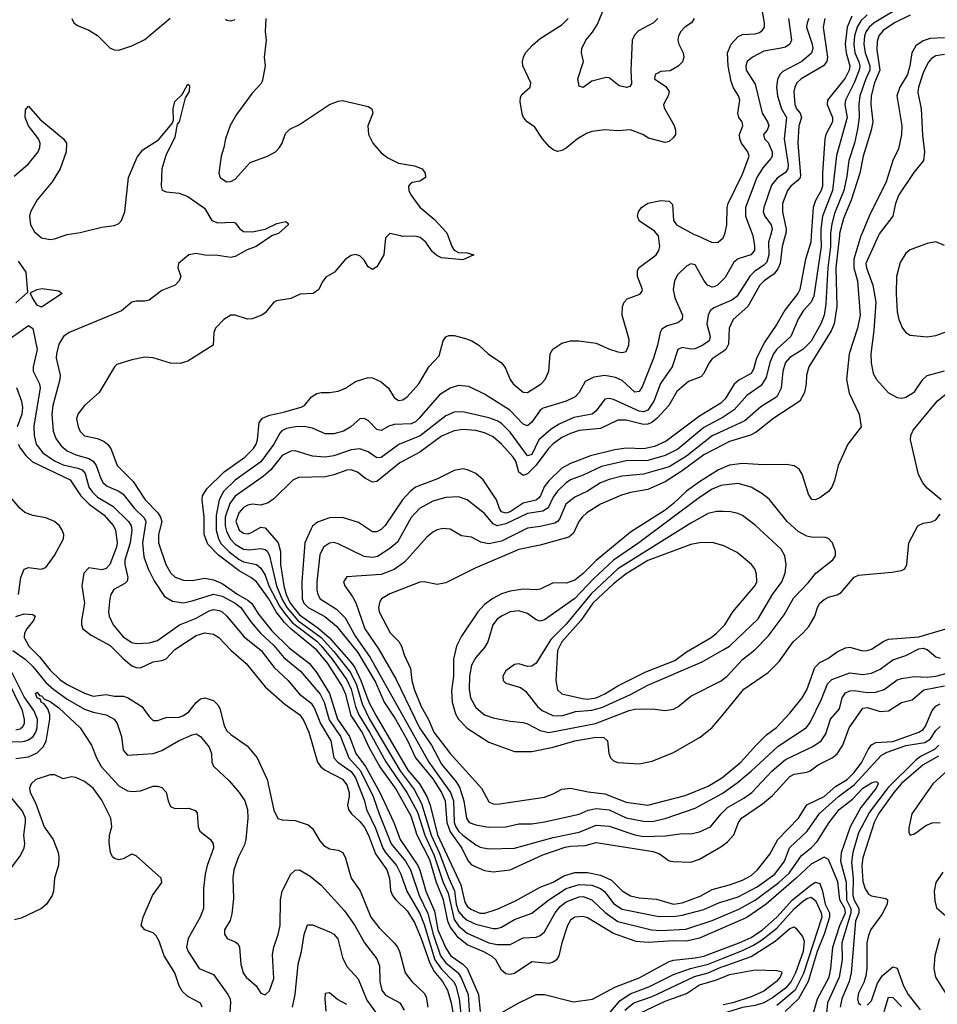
# Model space of a CAD drawing. Header units: inches. Extents: x 884549 to 1028252, y 526810 to 653624.
# Tile 23 of 256: x 926728 to 930996, y 546424 to 551004. Entities that reach past the tile are written whole.
import ezdxf

# ---------------------------------------------------------------- set-up
doc = ezdxf.new("R2010")
doc.units = ezdxf.units.IN
doc.header["$MEASUREMENT"] = 0
for name, color, linetype in [('A9524', 7, 'Continuous'), ('A9525', 7, 'Continuous'), ('A9534', 7, 'Continuous'), ('A9535', 7, 'Continuous')]:
    doc.layers.add(name, color=color, linetype=linetype)

msp = doc.modelspace()

# ---------------------------------------------------------------- linework, layer by layer
at = {"layer": 'A9524', "color": 5}
for points, elevation in [([(926818.2, 550000), (926830, 549990.2), (926870, 549981.4), (926890, 549984.8), (926935.8, 550000)], 2660), ([(927903.8, 550000), (927901, 549999), (927828.4, 549950), (927786.4, 549933.6), (927730, 549902.2), (927710, 549898), (927650, 549906.8), (927590, 549908.5), (927550, 549916.4), (927514.8, 549910), (927467.3, 549870), (927464, 549850), (927478, 549810), (927470.4, 549790), (927451.3, 549768.7), (927390, 549745.1), (927330, 549699.6), (927310, 549695.1), (927270, 549695.6), (927250.4, 549689.6), (927202, 549650), (926959.1, 549550), (926932.2, 549530), (926910, 549495.1), (926898.9, 549450), (926897.7, 549430), (926916.6, 549350), (926914.8, 549330), (926882.7, 549210), (926878.3, 549170), (926884, 549090), (926896.3, 549056.3), (926921.3, 549021.3), (926950, 548998.7), (926990, 548980.4), (927050, 548963.5), (927070.8, 548950.8), (927084.3, 548930), (927105.1, 548870), (927117.2, 548850), (927135, 548835), (927190, 548811), (927210, 548796.6), (927261.7, 548730), (927307.5, 548687.5), (927315.6, 548670), (927299.3, 548570), (927305.6, 548505.6), (927326.4, 548450), (927354.2, 548394.2), (927401.4, 548321.4), (927438.7, 548298.7), (927490, 548292.3), (927530, 548300.3), (927630, 548331.4), (927670, 548322.5), (927731.4, 548290), (927756.7, 548270), (927803.1, 548203.1), (927848.3, 548150), (927910, 548092.8), (927956.7, 548036.7), (928034.2, 547974.2), (928126.2, 547866.2), (928144.3, 547830), (928167.2, 547747.2), (928221.1, 547670), (928259.9, 547570), (928313.4, 547510), (928372.1, 547390), (928399.7, 547310), (928456.9, 547170), (928522.5, 547090), (928546.1, 547050), (928586.2, 546930), (928626.9, 546847), (928651.8, 546750), (928685.3, 546650), (928710, 546617.5), (928767.2, 546570), (928783.3, 546543.3), (928814.1, 546470), (928820, 546370)], 2660), ([(928440.6, 550000), (928430, 549989), (928421.5, 549910), (928390, 549855.4), (928370, 549842), (928350, 549854.3), (928330, 549885.6), (928310, 549906), (928290, 549911.6), (928270, 549907), (928244, 549890), (928192.7, 549830), (928152.7, 549807.3), (928135.9, 549784.1), (928120.3, 549750), (928094, 549730), (928032.9, 549727.1), (927990, 549708), (927923.6, 549696.4), (927910, 549689.6), (927870, 549641.3), (927854.9, 549630), (927810, 549613), (927788.4, 549611.6), (927730, 549629.7), (927710, 549629.6), (927678.4, 549610), (927639.5, 549570), (927632, 549550), (927627.7, 549490), (927510, 549415.4), (927474.5, 549405.5), (927430, 549406), (927350, 549431.4), (927310, 549434), (927250, 549421.5), (927180.4, 549399.6), (927168.8, 549390), (927097.6, 549270), (927030, 549209.6), (926999.6, 549170), (926992.6, 549147.4), (926999.7, 549110), (927010, 549088.9), (927030, 549069.2), (927090, 549055.4), (927121.8, 549041.8), (927137.2, 549030), (927152.2, 549010), (927182.3, 548930), (927256.8, 548856.8), (927311.7, 548770), (927371.1, 548710), (927383.4, 548690), (927389, 548670), (927374.2, 548610), (927374, 548570), (927407.7, 548470), (927432.1, 548430), (927451.7, 548411.7), (927490, 548397.3), (927530, 548396.1), (927590, 548406.4), (927630, 548399.1), (927670, 548382.2), (927743.8, 548330), (927790, 548304.7), (927808.2, 548288.2), (927839.4, 548239.4), (927901.8, 548161.8), (927981.7, 548081.7), (928076.4, 548010), (928110, 547965.7), (928170, 547870), (928207.3, 547750), (928262.9, 547670), (928292.2, 547590), (928336.6, 547530), (928403.2, 547410), (928468, 547270), (928498.1, 547190), (928579.9, 547070), (928590, 547048.4), (928616.8, 546950), (928657.4, 546857.4), (928674, 546770), (928710, 546685.4), (928733.8, 546650), (928789.9, 546609.9), (928809.8, 546589.8), (928863, 546470), (928870.9, 546390.9)], 2680), ([(930000, 546779), (929890, 546730.9), (929830, 546718.3), (929770, 546719.2), (929651.9, 546711.9), (929596.3, 546716.3), (929490, 546752.5), (929370, 546826.2), (929350, 546832), (929310.4, 546829.6), (929290, 546816), (929276.4, 546790), (929250.4, 546710), (929236.8, 546650), (929225.1, 546630), (929210, 546619.8), (929190, 546614.4), (929110, 546622.2), (929030, 546566.7), (929010, 546562.1), (928990, 546565.7), (928970, 546582.9), (928942.5, 546630), (928925.9, 546645.9), (928887.9, 546667.9), (928810, 546700.2), (928770, 546733.2), (928730, 546784), (928720, 546810), (928700.4, 546910), (928666.4, 546990), (928636.3, 547096.3), (928577.8, 547210), (928550, 547298.4), (928475.9, 547430), (928403.9, 547530), (928355.8, 547615.8), (928321.7, 547690), (928270, 547767), (928244.9, 547864.9), (928226.3, 547906.3), (928161.5, 548010), (928110, 548071.3), (927990, 548170), (927959.9, 548199.9), (927920.9, 548250), (927887, 548310), (927830, 548389), (927804, 548410), (927750, 548440.3), (927653.7, 548513.7), (927604.1, 548564.1), (927586.3, 548610), (927586.9, 548690), (927577.2, 548770), (927579.1, 548790), (927598.7, 548821.3), (927679.4, 548900.6), (927775.3, 548970), (927815.8, 549010), (927828.8, 549030), (927835.1, 549050), (927841.9, 549130), (927857.1, 549150), (927890, 549165.4), (927950, 549176.7), (928037.8, 549202.2), (928052.9, 549210), (928085, 549250), (928110, 549265), (928130, 549270.5), (928170, 549269.9), (928210, 549276.1), (928243.1, 549290), (928290, 549320.6), (928350, 549339.4), (928370, 549338.6), (928410, 549319.1), (928443.5, 549290), (928470, 549247.1), (928490, 549233.1), (928510, 549235.3), (928530, 549249.8), (928585.5, 549310), (928630.8, 549389.2), (928679.5, 549440.5), (928698, 549510), (928710, 549529.6), (928724.7, 549535.3), (928750, 549535.8), (928801.4, 549521.4), (928832, 549510), (928864.2, 549490), (928907.1, 549450), (928970, 549407.4), (928987.2, 549387.1), (929009.8, 549330), (929023.1, 549310), (929070, 549271.1), (929090, 549269.8), (929153.4, 549310), (929172.7, 549330), (929190.2, 549370), (929195.5, 549450), (929208.2, 549471.8), (929250, 549499), (929290, 549510.7), (929329.8, 549509.8), (929410, 549498.9), (929471.2, 549471.2), (929510, 549459.6), (929530, 549455.9), (929550, 549461.3), (929562, 549490), (929563.5, 549516.5), (929530.9, 549630), (929531.7, 549670), (929539.7, 549690), (929554.1, 549705.9), (929612.6, 549727.4), (929622, 549738), (929625, 549750), (929602.2, 549810), (929602.6, 549837.4), (929610, 549851.6), (929689, 549910), (929701.3, 549930), (929706.3, 549950), (929699.2, 549999.2), (929698.5, 550000)], 2720), ([(928719.1, 550000), (928738.5, 549950), (928750, 549932.2), (928770, 549921.3), (928810, 549920.4), (928841, 549910), (928790, 549888), (928690, 549896.5), (928667.9, 549907.9), (928646.4, 549926.4), (928617.2, 549970), (928591.3, 549991.3), (928570, 549997.2), (928510, 549996.1), (928492.7, 550000)], 2680), ([(929879.1, 550000), (929950, 549968.2), (929977.1, 549970), (930000, 549989.3)], 2720), ([(926721.8, 549881.8), (926757.1, 549830), (926764.1, 549735.9), (926710, 549687.9)], 2640), ([(930000, 549795.1), (929971.9, 549768.1), (929957.6, 549762.4), (929950, 549760.7), (929927.4, 549770), (929911.5, 549790), (929870, 549864.5), (929850, 549868.9), (929830, 549857.5), (929790, 549818.8), (929774, 549790), (929767.9, 549750), (929776.3, 549710), (929810.9, 549630), (929810.2, 549610), (929790, 549594), (929739.7, 549580.3), (929714.9, 549565.1), (929707, 549550), (929695, 549490), (929676.4, 549430), (929623.6, 549296.4), (929610, 549274.2), (929590, 549271.9), (929530, 549326.6), (929499.2, 549339.2), (929450, 549349.1), (929398.2, 549341.8), (929358.8, 549321.2), (929330.1, 549269.9), (929312.1, 549250), (929270, 549230.4), (929163, 549197), (929150, 549187.8), (929110, 549131.8), (929090, 549115.8), (929070, 549123.4), (929008, 549188), (928890, 549261.9), (928817.5, 549297.5), (928770, 549302.5), (928730.1, 549289.9), (928681.1, 549258.9), (928586.9, 549150), (928570, 549133.1), (928550, 549123.8), (928470, 549121.3), (928446.1, 549113.9), (928410, 549093.8), (928390, 549097.7), (928350, 549139.2), (928330, 549149.7), (928310, 549148), (928268.9, 549110), (928234.9, 549090), (928190, 549078), (928150, 549078.2), (928090, 549104), (928052, 549112), (928010.8, 549110.8), (927970, 549102.4), (927948.1, 549091.9), (927938.5, 549081.5), (927910.4, 549030), (927850, 548947.1), (927730, 548862.7), (927676.3, 548810), (927656.5, 548770), (927642.8, 548697.2), (927642.2, 548630), (927652.8, 548590), (927666.1, 548566.1), (927700.7, 548530), (927750, 548492.9), (927770, 548482.7), (927829.8, 548469.8), (927850, 548453.3), (927870, 548419.8), (927887.9, 548370), (927936.6, 548276.6), (927961.3, 548241.3), (927998, 548198), (928110, 548112.5), (928130, 548092.1), (928182.4, 548030), (928250, 547933), (928269.9, 547889.9), (928290, 547810), (928306.3, 547770), (928355.8, 547690), (928431.7, 547551.7), (928528.5, 547410), (928578, 547318), (928612.9, 547210), (928656.6, 547116.6), (928697.7, 546990), (928721.1, 546941.1), (928750, 546817.7), (928770, 546788.6), (928810, 546754.3), (928910, 546710.6), (928950, 546701.8), (929010, 546702.6), (929070, 546732.7), (929130, 546736.8), (929150, 546743.2), (929170, 546761.1), (929218.4, 546850), (929241.7, 546878.3), (929270, 546900.4), (929330, 546923.3), (929350, 546924.9), (929390, 546909.6), (929451.3, 546851.3), (929510, 546809.7), (929667, 546770), (929710, 546767.8), (929827.1, 546772.9), (929950, 546813.3), (930000, 546835.1)], 2740), ([(930000, 549682.4), (929956.5, 549663.5), (929940.6, 549650), (929930.5, 549629.5), (929924.7, 549590), (929940.1, 549530), (929935.3, 549510), (929906.4, 549490), (929870, 549472.7), (929850, 549471.6), (929810, 549480.2), (929790.1, 549469.9), (929763.4, 549390), (929708.2, 549311.8), (929678.4, 549230), (929650, 549187.5), (929630, 549180.3), (929610, 549183.3), (929490, 549237.3), (929470, 549242.5), (929450, 549238.9), (929410, 549185.4), (929391.3, 549168.7), (929305.8, 549154.2), (929237.3, 549122.7), (929199.9, 549100.1), (929143, 549050), (929110, 548981), (929090, 548976), (929010, 549086.1), (928970, 549125.6), (928950, 549137.9), (928910, 549152.4), (928790, 549180.4), (928750, 549178.5), (928710, 549162.3), (928590.9, 549069.1), (928491.9, 549028.1), (928410, 548967.3), (928390, 548965.5), (928350, 548994.3), (928310, 549007.9), (928270, 549003.1), (928190, 548975.1), (928150, 548969.1), (928090, 548974.2), (928010, 548998.5), (927990, 548997.9), (927950, 548976.6), (927896, 548910), (927860.8, 548879.2), (927730, 548787.4), (927706.4, 548753.6), (927684.9, 548690), (927684.2, 548650), (927690, 548625), (927707.4, 548590), (927730, 548564), (927770, 548541.4), (927798, 548538), (927850, 548544.3), (927870, 548539.3), (927880.3, 548530), (927890.9, 548510), (927922.5, 548370), (927950, 548306.5), (927971.5, 548270), (928022.6, 548210), (928130.8, 548130), (928190, 548065.4), (928267.4, 547967.4), (928294.3, 547910), (928321.8, 547821.8), (928356, 547750), (928498.8, 547510), (928562.8, 547422.8), (928597.4, 547357.4), (928643, 547210), (928680, 547130), (928724.6, 547010), (928751.5, 546951.5), (928758.9, 546890), (928770, 546856.3), (928790, 546831.6), (928810, 546815.7), (928850, 546797.2), (928930, 546776.9), (928950, 546776.6), (928970, 546782.6), (929030, 546818), (929110, 546848.1), (929189.9, 546910), (929270, 546962.1), (929330, 546981.1), (929390, 546978.3), (929430, 546962.3), (929450, 546947.5), (929490, 546893.5), (929530, 546866.7), (929693.8, 546833.8), (929770, 546832.8), (929810, 546838.3), (929910, 546865.5), (929983.2, 546896.8), (930000, 546902)], 2760), ([(926690, 549525.5), (926770, 549581.2), (926790, 549567.3), (926810.4, 549470), (926791.4, 549390), (926791.2, 549370), (926821.2, 549310), (926824.1, 549290), (926794.9, 549114.9), (926795.6, 549070), (926805.1, 549030), (926835.6, 548990), (926890, 548952.8), (926930, 548934.1), (926998.7, 548918.7), (927018.8, 548910), (927032.9, 548892.9), (927050.3, 548830.3), (927066.5, 548806.5), (927090, 548783.9), (927161.5, 548741.5), (927234.3, 548670), (927246.5, 548650), (927250.1, 548630), (927242.5, 548570), (927218.2, 548490), (927218.2, 548470), (927232, 548410), (927228.2, 548391.8), (927218.2, 548381.8), (927165.7, 548354.3), (927151.8, 548330), (927148.3, 548311.7), (927141.4, 548250), (927144.6, 548230), (927163.8, 548190), (927210, 548133.1), (927250, 548107.3), (927270, 548102.7), (927330, 548104.9), (927370, 548116.9), (927471.2, 548188.8), (927550, 548220.3), (927610, 548254.5), (927630, 548260.3), (927656.6, 548256.6), (927670.9, 548250), (927690, 548231.5), (927772.7, 548132.7), (927852, 548070), (927911.3, 547991.3), (927976.4, 547930), (928027.9, 547867.9), (928084.6, 547824.6), (928099.9, 547799.9), (928127.2, 547730), (928175.8, 547650), (928190.1, 547570), (928207.5, 547550), (928270, 547506.7), (928290, 547477.4), (928332, 547370), (928342.1, 547330), (928383.1, 547243.1), (928417.7, 547150), (928429.7, 547129.7), (928480.9, 547070), (928500.8, 547030), (928529.1, 546950), (928590, 546845.7), (928610, 546794.6), (928660, 546630), (928690, 546586.6), (928746.7, 546530), (928757.6, 546510), (928773.1, 546450), (928783.2, 546350)], 2640), ([(930000, 549461.5), (929950, 549426.5), (929933.6, 549406.4), (929910, 549358.7), (929896.4, 549343.6), (929838.7, 549321.3), (929785, 549275), (929747.8, 549210), (929693.6, 549150), (929669, 549131), (929650, 549122.8), (929630, 549120.8), (929550, 549141.2), (929510, 549141), (929430, 549103.4), (929330, 549093.8), (929290, 549079.9), (929250, 549060.1), (929209.1, 549030.9), (929187.9, 549010), (929129.5, 548930), (929090, 548891.6), (929070, 548883.4), (929050, 548899.4), (929035.9, 548950), (929023.9, 548970), (928970, 549030.4), (928930, 549063.5), (928890, 549082.7), (928850, 549093.3), (928790, 549098.4), (928750, 549092.4), (928690, 549067.1), (928590, 548992.3), (928497.2, 548942.8), (928390, 548855.7), (928370, 548852.5), (928337.5, 548870), (928299.9, 548899.9), (928270, 548910.9), (928250, 548909.4), (928190, 548887.1), (928150, 548878.1), (928025, 548875), (927998.2, 548861.8), (927910, 548775.9), (927883.7, 548756.3), (927850, 548745.8), (927810, 548750.4), (927790, 548746.5), (927770, 548735.5), (927747.1, 548710), (927733.7, 548670), (927749.7, 548630), (927770, 548615.1), (927790, 548613), (927803.2, 548616.8), (927850, 548643.5), (927870, 548640.2), (927930, 548570.1), (927941.1, 548530), (927941.3, 548470), (927956.6, 548370), (927968.4, 548330), (927987.2, 548290), (928030, 548235.1), (928115.7, 548175.7), (928167.1, 548130), (928270, 548014.1), (928286.6, 547990), (928315.4, 547930), (928353, 547830), (928385.9, 547765.8), (928533.6, 547513.6), (928588.5, 547450), (928622.5, 547390), (928636.9, 547350), (928672, 547212), (928780.1, 546980.1), (928798.3, 546898.3), (928810, 546880.7), (928826.9, 546866.9), (928868.4, 546848.4), (928892, 546848), (928950, 546866), (929034.8, 546905.2), (929150, 546969.1), (929210, 546991.9), (929258.7, 547021.3), (929310, 547037.1), (929370, 547036.8), (929430, 547024.7), (929481.1, 547001.1), (929531.1, 546951.1), (929570, 546928.7), (929610, 546918.6), (929690, 546913.6), (929770, 546889.8), (929810, 546895.5), (929893.3, 546926.7), (929950, 546958.5), (930000, 546971.6)], 2780), ([(926713, 549293), (926736.2, 549230), (926740.9, 549200.9), (926738.2, 549170), (926717, 549110)], 2620), ([(930000, 549230.9), (929990, 549220.5), (929890, 549159.9), (929735.9, 549044.1), (929680.8, 549019.2), (929632, 549008), (929550, 549010.8), (929496.1, 549003.9), (929384, 548976), (929290, 548940.1), (929250, 548918), (929190, 548859.5), (929168.2, 548831.7), (929150.6, 548789.4), (929141.7, 548778.3), (929130, 548769.3), (929070, 548754.6), (929010, 548715.3), (928990, 548708.7), (928970, 548715.4), (928959.9, 548730), (928945.7, 548770), (928883.5, 548863.5), (928850, 548893.3), (928810.8, 548910.8), (928790, 548915), (928750, 548907.7), (928672.2, 548867.8), (928570, 548829.9), (928544.8, 548810), (928508.7, 548770), (928429, 548651), (928410, 548633.2), (928390, 548622.3), (928370, 548621.8), (928304.6, 548664.6), (928230, 548688.7), (928170, 548686.7), (928113.2, 548666.8), (928091.1, 548648.9), (928083.4, 548636.6), (928054.7, 548570), (928041.1, 548390), (928042.9, 548310), (928049.6, 548290), (928070, 548270.4), (928148.1, 548228.1), (928202.6, 548182.6), (928301.3, 548061.3), (928382.6, 547922.6), (928423.6, 547830), (928476.2, 547750), (928531.9, 547651.9), (928569.9, 547570), (928650, 547472.3), (928689.6, 547410), (928706.8, 547370), (928715.6, 547270), (928730, 547225.6), (928785.4, 547150), (928813.5, 547093.5), (928830, 547072.3), (928890, 547046.5), (928930, 547039.6), (929010, 547049.7), (929161, 547119), (929265.7, 547154.3), (929290, 547159.6), (929357.9, 547162.1), (929410, 547177.3), (929675.5, 547135.5), (929704.1, 547124.1), (929750, 547091.6), (929767.7, 547087.7), (929850, 547084.8), (929890, 547099.6), (929990, 547157), (930000, 547164.4)], 2820), ([(930000, 549155.8), (929910, 549107.6), (929790, 549006.1), (929730, 548976.9), (929650, 548954.2), (929550, 548952.1), (929434.8, 548925.2), (929350, 548885), (929290, 548863.5), (929269.6, 548850), (929229.6, 548810.4), (929210, 548783.2), (929186.9, 548733.1), (929161.7, 548718.3), (929090, 548706.6), (928990, 548658.6), (928950, 548650.3), (928930, 548659.3), (928890, 548706.5), (928810, 548771.2), (928770, 548785), (928710, 548782.3), (928650, 548764.7), (928587.8, 548730), (928550, 548688), (928485.4, 548574.6), (928450, 548543.8), (928393.3, 548506.7), (928370, 548502), (928330, 548506.7), (928210, 548565.6), (928190, 548572), (928170, 548569.8), (928142.2, 548550), (928124.4, 548515.6), (928110.5, 548390), (928110.6, 548350), (928114.4, 548330), (928126.4, 548310), (928202.6, 548262.6), (928241.6, 548221.6), (928290, 548135), (928358, 548038), (928631.2, 547550), (928732, 547410), (928745.7, 547370), (928750, 547270.4), (928756.6, 547250), (928769.4, 547230), (928790, 547210.3), (928850, 547166.5), (928870, 547155.2), (928910, 547146.9), (929030, 547149.5), (929210, 547200.6), (929330, 547225.2), (929410, 547257.8), (929470, 547252), (929590, 547212), (929630, 547205.1), (929732.4, 547207.6), (929810, 547218.3), (929850, 547217.3), (929890, 547226), (929940.8, 547250), (929990.5, 547310), (930000, 547319.1)], 2840), ([(930000, 549092.1), (929950, 549069.2), (929830, 548974.1), (929750, 548925), (929630, 548890.6), (929530, 548881.1), (929470, 548865.5), (929430, 548849.9), (929370, 548811.2), (929310, 548783.9), (929269.3, 548750.7), (929239.2, 548680.8), (929230.6, 548669.4), (929217.1, 548662.9), (929150, 548646.1), (929090, 548638.6), (928970, 548579.2), (928910, 548566.4), (928874, 548573.9), (928830, 548596.8), (928783.6, 548603.6), (928730, 548633.6), (928697.2, 548637.2), (928670, 548631.4), (928650, 548621.1), (928622.3, 548597.7), (928518.7, 548481.3), (928470, 548447.4), (928410, 548424), (928250, 548411.9), (928234.6, 548390), (928240.8, 548370), (928278, 548318), (928291.5, 548291.5), (928334.2, 548170), (928397.5, 548077.5), (928478.1, 547938.1), (928588.3, 547710), (928643.5, 547630), (928690, 547541.3), (928759.2, 547459.2), (928774.8, 547434.8), (928793.9, 547370), (928807, 547290), (928819.3, 547270), (928850, 547258.2), (928910, 547247.6), (928990, 547250.1), (929050, 547263.5), (929110, 547263.8), (929170, 547272.4), (929330, 547309.2), (929372.7, 547327.3), (929410, 547335.5), (929470, 547328.2), (929550, 547292.1), (929630, 547275.4), (929670, 547274.4), (929730, 547288), (929870, 547336.5), (929995.5, 547404.5), (930000, 547407.7)], 2860), ([(926721.6, 549030), (926732.6, 549010), (926757.1, 548977.1), (926787.7, 548947.7), (926963.6, 548863.6), (927012.3, 548790), (927052.3, 548750), (927120.4, 548700.4), (927164, 548650), (927173.5, 548630), (927181.5, 548570), (927178.1, 548550), (927148, 548470), (927130, 548451), (927110, 548444.5), (927050, 548454.3), (927027.4, 548430), (927017.8, 548370), (927029.5, 548290), (927015.9, 548210), (927015.4, 548190), (927022.7, 548170), (927060.9, 548140.9), (927150, 548092.5), (927210, 548032.1), (927250, 547999.1), (927270, 547990.1), (927290, 547989.1), (927350, 548017.2), (927390, 548023), (927410, 548031), (927450, 548074.8), (927550, 548140.1), (927590, 548152.2), (927630, 548146), (927655, 548130), (927710, 548072.1), (927782.3, 548010), (927870, 547900.2), (927960.9, 547820.9), (928031.3, 547771.3), (928050, 547742.2), (928073.5, 547690), (928113.3, 547550), (928129.4, 547529.4), (928150, 547513.4), (928230, 547471.2), (928250, 547445.4), (928260.4, 547410), (928261.3, 547390), (928253, 547350), (928257.8, 547330), (928271.5, 547310), (928310, 547274.9), (928330, 547249.2), (928350.7, 547210.7), (928383.5, 547123.5), (928435.5, 547050), (928448.6, 547011.4), (928453.6, 546953.6), (928463, 546930), (928477.3, 546910), (928530, 546859.4), (928564.5, 546804.5), (928596, 546730), (928635.7, 546615.7), (928657, 546577), (928695.2, 546530), (928717.5, 546490), (928735.9, 546430), (928759, 546299)], 2620), ([(930000, 549026.3), (929910, 548979.5), (929810, 548905.3), (929730, 548854.1), (929650, 548818.6), (929570, 548804.7), (929527.6, 548792.4), (929429.7, 548750.3), (929366.2, 548710), (929344.1, 548690), (929329.4, 548670), (929304, 548616), (929283.1, 548596.9), (929150, 548559.7), (929050, 548539.3), (928847.2, 548452.8), (928710, 548384.7), (928670, 548376.8), (928610, 548389), (928590, 548387.2), (928450, 548333.1), (928411.5, 548310), (928402.8, 548297.1), (928397.4, 548270), (928400.9, 548250), (928451.6, 548151.6), (928491.5, 548111.5), (928504.6, 548090), (928517.2, 548050), (928546.1, 547986.1), (928552.7, 547930), (928563.8, 547890), (928595.1, 547810), (928629.2, 547749.2), (928654.8, 547690), (928730.3, 547590.3), (928875.8, 547430), (928910, 547365.6), (928930, 547356.8), (928950, 547355.5), (929170, 547387.9), (929210, 547402.5), (929250, 547424.6), (929290, 547429.4), (929371.8, 547411.8), (929450, 547403.6), (929550, 547364), (929650, 547350.4), (929824, 547396), (929930, 547438), (929990, 547474.5), (930000, 547482.6)], 2880), ([(930000, 548919.1), (929979.4, 548910), (929890, 548854.9), (929830, 548811.2), (929770, 548753.5), (929730, 548722.3), (929570, 548620.9), (929410, 548488.2), (929350, 548428.3), (929310, 548397.2), (929270, 548383.8), (929210, 548384.4), (929150, 548355.3), (929130, 548351.6), (929070, 548355.6), (929010, 548346.4), (928970, 548333.3), (928928.4, 548311.6), (928890, 548284.5), (928859.6, 548250), (928783.4, 548136.6), (928760.1, 548090), (928746, 548030), (928746.7, 547950), (928737.1, 547882.9), (928740.3, 547830), (928755.6, 547775.6), (928770.1, 547750), (928810, 547708.8), (928910, 547642.8), (929030, 547599.8), (929110, 547599.6), (929210, 547620.1), (929310.7, 547649.3), (929410, 547666.9), (929445.4, 547665.4), (929462.2, 547650), (929468.5, 547590), (929476.9, 547570), (929490, 547556.9), (929510, 547548.3), (929610, 547542), (929670, 547554.6), (929770, 547595.3), (929893, 547667), (929950, 547711.4), (930000, 547772.1)], 2920), ([(930000, 548839.1), (929990, 548838.1), (929950, 548820.1), (929890, 548782.2), (929608.1, 548570), (929490, 548489.4), (929396.6, 548403.4), (929310, 548311.5), (929170, 548212.5), (929150, 548206.6), (929130, 548212.9), (929090, 548241.8), (929050, 548254), (929010, 548249.2), (928969.2, 548230), (928950, 548215.4), (928929.5, 548190), (928906.5, 548110), (928890, 548083.1), (928850, 548037.6), (928830, 548001.3), (928820.7, 547950), (928819.1, 547890), (928825, 547850), (928850, 547804.8), (928890.3, 547770), (928930, 547756.8), (929010, 547740.6), (929070, 547735), (929090, 547728.9), (929150, 547696.9), (929190, 547688.9), (929406, 547730), (929563.1, 547790), (929590, 547796.2), (929670, 547798.5), (929730, 547790.3), (929770, 547797.4), (929790, 547807.4), (929850, 547857.2), (929990.9, 547929.1), (930000, 547935.9)], 2940), ([(926722.2, 548330), (926734.4, 548410), (926750, 548448.4), (926770, 548456.4), (926828.5, 548448.5), (926850, 548456.3), (926890, 548511.1), (926932.3, 548590), (926933.2, 548610), (926926.2, 548630), (926914, 548650), (926891.1, 548670), (926850, 548687.1), (926790, 548697.2), (926752, 548712), (926729.9, 548729.9), (926675, 548795)], 2620), ([(930000, 548716.3), (929970, 548717.2), (929930, 548707.9), (929850, 548662.9), (929510.4, 548450), (929386.1, 548333.9), (929270, 548192.2), (929199, 548121), (929130, 548011.1), (929110, 547996.4), (929090, 547996), (929050, 548007.1), (929030, 548004.4), (928990, 547974.7), (928975.3, 547950), (928977.6, 547930), (928990, 547917.6), (929057.4, 547897.4), (929081, 547881), (929136.1, 547810), (929158.9, 547790), (929207.9, 547767.9), (929250, 547765.9), (929313.6, 547786.4), (929390, 547791.9), (929435.5, 547804.5), (929570, 547865.2), (929650, 547908.6), (929903.5, 548016.5), (930000, 548072.7)], 2960), ([(930000, 548558.4), (929999, 548559), (929950, 548572.5), (929890, 548570.4), (929850, 548562.4), (929650, 548488.2), (929550, 548426.2), (929490, 548379.6), (929394.2, 548290), (929338, 548210), (929250.1, 548110), (929229.1, 548070), (929222.1, 547930), (929230, 547887.1), (929250, 547869), (929346.6, 547846.6), (929370, 547843.4), (929410, 547849.2), (929450, 547868), (929510, 547906.2), (929640.2, 547970), (929776.3, 548023.7), (929830, 548063.8), (929945, 548130), (929969.8, 548150), (930000, 548181.7)], 2980), ([(926710, 548228.5), (926750, 548239.8), (926790, 548237.8), (926800.1, 548230), (926793.4, 548210), (926761.3, 548170), (926751.3, 548150), (926749.3, 548130), (926770.5, 548090), (926820.2, 548040.2), (926870, 547978.7), (926915.4, 547935.4), (926950, 547911.1), (927030, 547871.7), (927070, 547857.8), (927130, 547865.7), (927170, 547857.6), (927210, 547857.5), (927230, 547850.9), (927296.3, 547810), (927330, 547762.8), (927350, 547743.5), (927370, 547743.5), (927410, 547757.7), (927470, 547760.4), (927490, 547767.5), (927515.4, 547784.6), (927550, 547827.5), (927570, 547844.7), (927590, 547849.3), (927630, 547837.8), (927650, 547817.8), (927659.5, 547799.5), (927680.2, 547720.2), (927690, 547698.3), (927710, 547679.2), (927785.9, 547625.9), (927832.9, 547570), (927879.8, 547470), (927910, 547327.7), (927928.6, 547288.6), (927950, 547281.8), (928010, 547279.6), (928070, 547258.5), (928090, 547241.3), (928124.2, 547184.2), (928142.4, 547162.4), (928170, 547147.6), (928210, 547141.4), (928231.2, 547130), (928243.6, 547103.6), (928270.1, 547010), (928311.7, 546951.7), (928361.8, 546830), (928400.3, 546780.3), (928470.6, 546710.6), (928486, 546690), (928495.7, 546670), (928521.3, 546570), (928552.2, 546530), (928610, 546475.1), (928619, 546458.9), (928626.8, 546410)], 2580), ([(926696, 548070), (926754.3, 548030), (926790, 547995.3), (926850, 547921.2), (926888, 547888), (926950, 547843.6), (927030, 547796.2), (927070, 547783), (927130, 547771.1), (927168.1, 547750), (927181.8, 547730), (927202, 547670), (927210, 547606.8), (927230, 547583.1), (927350, 547590.1), (927390, 547605.3), (927466.6, 547650), (927530, 547677.7), (927550, 547681.4), (927570, 547670.2), (927610, 547620.2), (927619.8, 547590), (927621.6, 547550), (927630, 547532.4), (927703.4, 547463.3), (927749.2, 547410), (927775, 547370), (927787.6, 547330), (927790.1, 547290), (927780.1, 547190), (927774.3, 547165.7), (927746.9, 547110), (927725.1, 547050), (927719.2, 547010), (927723.3, 546916.7), (927715.3, 546844.7), (927706.8, 546813.2), (927680.9, 546770), (927680.9, 546750), (927693, 546730), (927733.4, 546713.4), (927744.2, 546704.2), (927750.2, 546690), (927756.3, 546610), (927767.1, 546570), (927782.4, 546550), (927828.1, 546510), (927850, 546475.5), (927870, 546468.7), (927890, 546487), (927910, 546544), (927904.9, 546655.1), (927909.8, 546690), (927931.1, 546748.9), (927940.5, 546790), (927941.9, 546910), (927949.1, 546950.9), (927990, 547028.8), (928010, 547047.4), (928030, 547048.9), (928079.6, 547019.6), (928130, 546978.3), (928239.1, 546859.1), (928287.4, 546790), (928331.6, 546710), (928390, 546636.1), (928402.3, 546602.3), (928404.1, 546530), (928413.1, 546490), (928430, 546467), (928496.2, 546430), (928516, 546396)], 2560), ([(926690, 547646.6), (926730, 547644.7), (926751.4, 547648.6), (926770, 547654.7), (926790.8, 547669.2), (926804, 547690), (926809.9, 547710), (926810.5, 547750), (926794.5, 547790), (926750, 547854), (926664.1, 548024.1)], 2560), ([(926710, 547700.2), (926730, 547704.7), (926743.5, 547716.5), (926750.6, 547730), (926750.9, 547749.1), (926741.9, 547790), (926665.8, 547945.8)], 2580), ([(926710, 547567.3), (926770, 547575.1), (926810, 547593.3), (926838, 547622.1), (926852.2, 547647.8), (926869.1, 547750), (926868.5, 547770), (926859.2, 547799.2), (926841.6, 547821.6), (926828.4, 547830), (926823.3, 547843.3), (926809, 547850), (926802, 547870), (926810, 547875.8), (926820.8, 547860.8), (926830, 547858.2), (926843.8, 547843.8), (926870, 547832.1), (926910, 547803.3), (927010.1, 547710), (927062.6, 547630), (927085.5, 547570), (927107.3, 547530), (927190, 547440.7), (927230, 547417.6), (927250, 547413.9), (927290, 547417.6), (927350, 547438), (927370, 547439.1), (927390, 547433.1), (927410.2, 547410.2), (927418.8, 547370), (927430, 547343.7), (927450, 547334.7), (927515.8, 547335.8), (927545.1, 547325.1), (927554.1, 547314.1), (927559.2, 547250), (927566, 547230), (927616.5, 547190), (927629, 547170), (927630.2, 547150), (927600.2, 547070), (927591.8, 547030), (927583.9, 546963.9), (927584.1, 546870), (927567.2, 546830), (927512.5, 546730), (927504.2, 546690), (927512.5, 546670), (927563.7, 546590), (927630, 546562.4), (927696.3, 546470), (927706.7, 546450), (927709.5, 546430), (927704.2, 546370)], 2540), ([(927577.3, 546410), (927569, 546429), (927510, 546460.5), (927484.3, 546484.3), (927469.8, 546509.8), (927450, 546570.2), (927401, 546650), (927377.5, 546717.5), (927362.6, 546742.6), (927350, 546756.4), (927310, 546770.7), (927293.4, 546790), (927303.1, 546830), (927346.7, 546930), (927390.2, 546990), (927386.4, 547010), (927270, 547115.3), (927250, 547123.1), (927210, 547100.7), (927190, 547096.3), (927170, 547101.6), (927160.7, 547110), (927151, 547130), (927144.1, 547175.9), (927146.8, 547210), (927157.6, 547250), (927153, 547290), (927110, 547373.4), (927070.2, 547430), (927030, 547460.8), (926990, 547479.5), (926970, 547481.6), (926930, 547473), (926891.9, 547491.9), (926870, 547491.6), (926804.1, 547470), (926781.7, 547450), (926774.5, 547430), (926777.4, 547410), (926801.7, 547361.7), (926842.3, 547250), (926883.7, 547190), (926907, 547130), (926910.4, 547110), (926908.2, 547071.8), (926890.8, 547010.8), (926885.3, 546950), (926878.9, 546930), (926853, 546890), (926830, 546870.2), (926735.7, 546824.3), (926703.8, 546816.2)], 2520), ([(926690, 547060.4), (926729, 547111), (926749.7, 547150), (926752.1, 547170), (926747.1, 547210), (926756.1, 547270), (926755.3, 547290), (926742.1, 547322.1), (926653.2, 547430)], 2540), ([(927997.4, 546410), (928010.4, 546469.6), (928023.6, 546610), (928039.4, 546670), (928051.1, 546748.9), (928067, 546793), (928090, 546794.2), (928170, 546761), (928190, 546750.1), (928208.8, 546728.7), (928230, 546641.7), (928250, 546600.2), (928302.2, 546542.2), (928343, 546443), (928395.4, 546370)], 2540), ([(928950, 546372.7), (929050, 546430.9), (929130, 546468.8), (929170, 546469.1), (929304, 546436), (929392.6, 546447.4), (929496.9, 546503.1), (929610, 546546.3), (929750, 546622.3), (929770, 546629.4), (929870, 546639.8), (929910, 546648.5), (930000, 546682.2)], 2680), ([(929470, 546380.8), (929520.2, 546439.8), (929568, 546472), (929654.7, 546505.3), (929770, 546562.2), (929849, 546591), (929930, 546611.3), (930000, 546638.9)], 2660), ([(929542.8, 546397.2), (929585.5, 546430), (929670, 546459.4), (929867.5, 546552.5), (929930, 546570.8), (929990, 546597), (930000, 546600.4)], 2640), ([(929590, 546371.7), (929730, 546438.3), (929830, 546474.5), (929890, 546513.9), (929964.6, 546535.4), (930000, 546550)], 2620), ([(928250, 546422.4), (928205.9, 546445.9), (928170, 546477), (928150, 546474.8), (928147.3, 546450), (928152.7, 546392.7)], 2520)]:
    msp.add_lwpolyline(points, dxfattribs=dict(at, elevation=elevation))
at = {"layer": 'A9524', "color": 5, "elevation": 2640}
msp.add_lwpolyline([(926830, 549667.8), (926810, 549677), (926787.8, 549710), (926779.3, 549730), (926783.6, 549736.4), (926809.2, 549750), (926833.3, 549753.3), (926910, 549742.8), (926926, 549730)], close=True, dxfattribs=at)
at = {"layer": 'A9525', "color": 5}
for points, elevation in [([(929697.1, 551010), (929676.8, 550990), (929607.3, 550952.7), (929587.9, 550932.1), (929576.9, 550910), (929570.4, 550770), (929573.5, 550706.5), (929566.6, 550693.4), (929550.9, 550689.1), (929516.2, 550696.2), (929470, 550734.3), (929455.6, 550735.6), (929390, 550718.2), (929350, 550689.4), (929330, 550695.1), (929324.2, 550730), (929351.2, 550810), (929341, 550850), (929343.5, 550870), (929361.8, 550910), (929393.2, 550946.8), (929416, 550984), (929466.5, 551110)], 2660), ([(926970.4, 551010.4), (926981, 550990), (926997.5, 550977.5), (927050, 550956.4), (927090, 550930.4), (927150, 550872.7), (927170, 550863.8), (927190, 550862.4), (927250, 550882.6), (927310, 550911.7), (927428.2, 551011.8)], 2680), ([(927873.4, 551010), (927870.4, 550950), (927874.4, 550910), (927865.5, 550830), (927870.4, 550790), (927857.3, 550722.7), (927851.9, 550708.2), (927810, 550662), (927736.7, 550563.3), (927707.8, 550512.2), (927685.2, 550450), (927678.5, 550410), (927665.2, 550370), (927654.9, 550290), (927660.5, 550270), (927690, 550250.4), (927710, 550251.8), (927730, 550262.3), (927800.6, 550339.4), (927880.5, 550370), (927918.5, 550390), (927937.4, 550410), (927948.7, 550430), (927965, 550475), (927985.5, 550494.5), (928030, 550517), (928170, 550610.4), (928210, 550626), (928230, 550628.2), (928350, 550600.5), (928366.8, 550590), (928370.5, 550570), (928347.4, 550510), (928351.4, 550470), (928370.2, 550430), (928410, 550384.6), (928441.4, 550361.4), (928490, 550336.9), (928564.2, 550324.2), (928601, 550310), (928614.8, 550290), (928616, 550270), (928590, 550253.2), (928553.2, 550246.8), (928542.4, 550237.6), (928537.3, 550230), (928538, 550210), (928547.7, 550190), (928590, 550133), (928656.9, 550076.9), (928713.8, 550013.8), (928719.1, 550000)], 2680), ([(927686.4, 551006.4), (927690, 551002), (927710, 550999.1), (927730, 551004.9)], 2680), ([(929865.3, 551010), (929853.1, 550990), (929822.2, 550970), (929802.8, 550950), (929792.4, 550930), (929790.2, 550910), (929794.7, 550890), (929814.7, 550850), (929818, 550830), (929811.8, 550808.2), (929791.8, 550788.2), (929754.2, 550765.8), (929710, 550764), (929683.7, 550750), (929680.4, 550730), (929733.2, 550693.2), (929748.5, 550670), (929745.3, 550650), (929723.6, 550610), (929726.3, 550593.7), (929771.8, 550511.8), (929778.2, 550490), (929778.3, 550470), (929770, 550456.2), (929750, 550438.4), (929730, 550433), (929653.2, 550453.2), (929626.6, 550470), (929570, 550491.6), (929510, 550486.9), (929450, 550492.4), (929390, 550483.7), (929365.2, 550474.8), (929322.7, 550450), (929270, 550406.4), (929250, 550395.3), (929230, 550392), (929210, 550399.1), (929192.4, 550412.4), (929160.5, 550450), (929124.8, 550504.7), (929089.5, 550530), (929071.8, 550550), (929066.3, 550566.3), (929056.1, 550623.9), (929057.4, 550642.6), (929064.1, 550655.9), (929103, 550690), (929105.1, 550710), (929069, 550790), (929067.2, 550810), (929071.8, 550830), (929080.9, 550850), (929113.8, 550886.2), (929150, 550916.5), (929250, 550980.6), (929279.8, 551010)], 2680), ([(926935.8, 550000), (926950, 550004.7), (927010, 550014.4), (927110, 550039.4), (927170, 550046.3), (927190, 550056.1), (927202.4, 550070), (927217.1, 550110), (927235.1, 550270), (927275.6, 550364.4), (927301.6, 550398.4), (927374.1, 550445.9), (927438, 550522), (927443.7, 550536.3), (927442.7, 550590), (927450, 550623.7), (927484, 550656.1), (927510, 550704.9), (927518.3, 550698.3), (927516.5, 550670), (927498.5, 550641.4), (927470.2, 550530), (927461.1, 550518.9), (927450, 550458.4), (927407.4, 550372.6), (927388.8, 550310), (927386.7, 550230), (927391.4, 550211.4), (927410, 550204.2), (927470, 550197.9), (927510, 550182.7), (927587.5, 550127.5), (927622.4, 550070), (927650, 550060.2), (927722, 550062), (927730, 550059.1), (927751.7, 550031.7), (927770, 550018.4), (927810, 550017), (927870, 550030.4), (927924.1, 550055.9), (927966, 550066), (927977.1, 550057.1), (927976.4, 550050), (927932, 550010), (927903.8, 550000)], 2660), ([(926702.8, 550277.2), (926770, 550333.5), (926814.1, 550390), (926822.4, 550410), (926823.4, 550430), (926816.3, 550450), (926769.1, 550510), (926754, 550550), (926755.6, 550584.4), (926770, 550601.6), (926821.9, 550541.9), (926932.4, 550450), (926946.7, 550430), (926944.1, 550390), (926916.9, 550310), (926880.2, 550250), (926810, 550166), (926779.2, 550110), (926774.1, 550090), (926779, 550050), (926797.4, 550017.4), (926818.2, 550000)], 2660), ([(929698.5, 550000), (929680.3, 550020.3), (929609.2, 550069.2), (929601.5, 550090), (929606.2, 550110), (929620.7, 550130), (929650, 550151.4), (929710, 550163.2), (929750, 550160.9), (929764.8, 550144.8), (929769.6, 550070), (929782.7, 550050), (929865.9, 550005.9), (929879.1, 550000)], 2720), ([(928492.7, 550000), (928450, 550009.7), (928440.6, 550000)], 2680)]:
    msp.add_lwpolyline(points, dxfattribs=dict(at, elevation=elevation))
at = {"layer": 'A9534', "color": 5}
for points, elevation in [([(930641.6, 550000), (930641.1, 549998.9), (930608, 549890), (930608.6, 549850), (930625, 549790), (930637.2, 549630), (930625, 549570), (930587.1, 549450), (930574.6, 549330), (930586.5, 549266.6), (930632.8, 549170), (930642.4, 549110), (930580.1, 549030), (930535.5, 548930), (930518.7, 548861.3), (930506.3, 548830), (930490.3, 548810), (930450, 548779.7), (930430, 548771.2), (930413, 548773), (930396.8, 548796.8), (930368.5, 548890), (930353.5, 548913.5), (930330, 548928.5), (930294.9, 548934.9), (930186.7, 548933.3), (930090, 548940.1), (930030, 548932.3), (930000, 548919.1)], 2920), ([(930541, 550000), (930523.7, 549850), (930528.5, 549670), (930517.1, 549590), (930503.3, 549556.7), (930399.4, 549390), (930387.3, 549350), (930387.2, 549310), (930379.3, 549270), (930356.3, 549230), (930236.8, 549150), (930154.3, 549085.7), (930127.7, 549072.3), (930030, 549041.9), (930000, 549026.3)], 2880), ([(930455.4, 550000), (930456.6, 549950), (930421.6, 549718.4), (930410, 549689.8), (930372.5, 549650), (930350, 549611.9), (930314.5, 549530), (930250, 549472.3), (930233.8, 549450), (930217.4, 549410), (930200, 549340), (930177.8, 549302.2), (930110, 549256.6), (930051.2, 549188.8), (930010, 549161.1), (930000, 549155.8)], 2840), ([(930220, 550000), (930211.6, 549970), (930212.4, 549910), (930202.8, 549877.2), (930190, 549862.3), (930146.8, 549833.2), (930126.6, 549813.4), (930063.8, 549716.2), (930040.1, 549699.9), (930000, 549682.4)], 2760), ([(930000, 549989.3), (930000.8, 549990), (930004.9, 550000)], 2720), ([(930499, 550000), (930499.4, 549950), (930486.6, 549850), (930477.4, 549682.6), (930470.6, 549630), (930455.2, 549590), (930410, 549508.8), (930370.7, 549470), (930310, 549432.7), (930289.7, 549410), (930277.6, 549370), (930270.1, 549290), (930249.5, 549250), (930175.9, 549204.1), (930101.4, 549138.6), (930000, 549092.1)], 2860), ([(930409.7, 550000), (930407.5, 549970), (930383.5, 549890), (930356.3, 549750), (930348.4, 549730), (930287.3, 549652.7), (930250, 549587.4), (930194, 549506.1), (930156.2, 549430), (930141.9, 549378.1), (930130, 549358.3), (930073.1, 549326.9), (930051.2, 549308.8), (930010, 549241.3), (930000, 549230.9)], 2820), ([(930289.5, 550000), (930274.8, 549950), (930265.1, 549870), (930255, 549845), (930237.7, 549822.3), (930190.7, 549790), (930170.5, 549770), (930115.8, 549670), (930047.1, 549610), (930027.9, 549570), (930024.5, 549495.5), (930012.1, 549470), (930000, 549461.5)], 2780), ([(930137.9, 550000), (930138.5, 549998.5), (930146.6, 549953.4), (930145.4, 549930), (930129.2, 549910.8), (930070, 549892.1), (930050, 549876.5), (930010, 549804.8), (930000, 549795.1)], 2740), ([(930722.6, 550000), (930663.9, 549870), (930666.3, 549850), (930697.2, 549770), (930710.1, 549690.1), (930701.6, 549558.4), (930686.6, 549450), (930688.9, 549408.9), (930698.8, 549358.8), (930714, 549330), (930769.2, 549269.2), (930810, 549246.5), (930830, 549243.2), (930850, 549247.8), (930890, 549272.6), (930929.2, 549330.8), (930950, 549349.1), (931030, 549370.2)], 2940), ([(931030, 549954.7), (930990, 549970.9), (930950, 549962.7), (930870, 549934.3), (930850, 549918.7), (930824.4, 549875.5), (930807.3, 549810), (930805.3, 549730), (930810, 549644.7), (930818, 549610), (930835, 549570), (930849.5, 549549.5), (930870, 549536.3), (930950, 549529), (930990, 549535.3), (931074.2, 549565.8)], 2960), ([(931014, 548770), (930950, 548824.4), (930929.8, 548850), (930909.3, 548889.3), (930872.1, 549050), (930873.4, 549070), (930884.8, 549095.1), (930995.6, 549230), (931070.5, 549289.5)], 2920), ([(930000, 547935.9), (930018.8, 547950), (930090, 548028.7), (930147.7, 548072.3), (930210, 548136), (930284.5, 548235.5), (930327.3, 548312.7), (930396.1, 548383.9), (930430.9, 548429.1), (930510, 548491.8), (930522.4, 548510), (930523.1, 548530), (930508.8, 548570), (930490.4, 548590.4), (930475.8, 548595.8), (930410, 548596.8), (930390, 548601.7), (930350, 548622.7), (930297.8, 548670), (930214.1, 548774.1), (930180.7, 548800.7), (930131.1, 548830), (930070, 548846.2), (930000, 548839.1)], 2940), ([(930000, 548072.7), (930030, 548090.1), (930162.7, 548217.3), (930230.4, 548330), (930272.9, 548390), (930289.2, 548430), (930293.2, 548470), (930286.8, 548510), (930270, 548542), (930150, 548653.5), (930090, 548697.7), (930070, 548707.2), (930035.2, 548715.2), (930000, 548716.3)], 2960), ([(930000, 547772.1), (930097, 547890), (930210, 547967.6), (930261.1, 548018.9), (930325.5, 548110), (930371.6, 548150), (930398.8, 548181.2), (930426.8, 548230), (930438.5, 548270), (930449.8, 548290), (930470, 548307.6), (930490, 548318.3), (930530, 548328.6), (930550, 548340.2), (930610, 548410.3), (930630, 548420.9), (930785.1, 548434.9), (930830, 548441.6), (930845.2, 548450), (930854.5, 548470), (930863.6, 548570), (930905.7, 548650), (930930, 548662.3), (930970, 548667.8), (930990, 548677.8), (931010, 548704.2)], 2920), ([(930000, 548181.7), (930007.9, 548190), (930045.3, 548250), (930150, 548372.7), (930157.4, 548390), (930154.9, 548425.1), (930147, 548450), (930132.8, 548470), (930065.9, 548525.9), (930000, 548558.4)], 2980), ([(930000, 547482.6), (930083.2, 547550), (930151.6, 547628.4), (930202.6, 547677.4), (930248.2, 547711.8), (930310, 547777.6), (930367.5, 547850), (930390, 547886.5), (930427.5, 547990), (930450, 548014.3), (930487.2, 548032.8), (930530, 548063.1), (930570, 548082.2), (930590, 548085.9), (930647.9, 548067.9), (930670, 548069.5), (930690, 548075.8), (930747.2, 548112.8), (930770, 548122.6), (930910, 548133.7), (931046.6, 548173.4)], 2880), ([(930000, 547407.7), (930065.8, 547454.2), (930131.2, 547508.7), (930255.6, 547624.4), (930388.3, 547711.7), (930405, 547735), (930457.2, 547842.8), (930485.5, 547914.5), (930505.7, 547934.3), (930590, 547965.4), (930650, 547958.3), (930690, 547964.6), (930730, 547983.3), (930790, 548027.1), (930850, 548046.8), (930910, 548077.7), (930930, 548080.1), (930950, 548074.8), (930990, 548039.7), (931010, 548034.8)], 2860), ([(930000, 547319.1), (930021, 547339), (930096.9, 547383.1), (930133.4, 547410), (930228.9, 547510), (930290, 547562.1), (930417.5, 547622.5), (930455.9, 547650), (930477.8, 547682.2), (930499.9, 547750), (930542.2, 547797.8), (930554.6, 547850), (930570, 547872.6), (930590, 547881.8), (930610, 547883.3), (930670, 547874.4), (930710, 547875.5), (930750, 547889), (930810, 547932.9), (930830, 547939.8), (930890, 547948.7), (930950, 547945.7), (930990, 547949.8), (931190, 548002.9)], 2840), ([(930000, 547164.4), (930020.4, 547179.6), (930050, 547212.3), (930072.1, 547270), (930085.6, 547290), (930183.3, 547356.7), (930230, 547395.6), (930310, 547483.6), (930330, 547494.8), (930390, 547503.8), (930405.1, 547510), (930441.9, 547538.1), (930507.3, 547570), (930530, 547589.5), (930556.6, 547630), (930585.9, 547710), (930650, 547801.6), (930670, 547805.1), (930730, 547785.5), (930770, 547789.6), (930830, 547828.4), (930879.3, 547840.7), (930933.6, 547886.4), (931030, 547905.9)], 2820), ([(930000, 546971.6), (930030, 546979.5), (930090, 547001.5), (930130, 547023), (930159.9, 547050), (930217.6, 547122.4), (930254.6, 547190), (930350.5, 547289.5), (930388.8, 547351.2), (930470, 547391.2), (930523.5, 547436.5), (930576.7, 547470), (930610, 547501.9), (930645.3, 547550), (930674.1, 547610), (930690, 547631.6), (930710, 547641.1), (930790, 547646.7), (930910.9, 547690), (930930, 547702.4), (930941.9, 547718.1), (930971.9, 547790), (930989.1, 547810.9), (931010, 547822.4)], 2780), ([(930000, 546902), (930070, 546923.5), (930158.7, 546970), (930240.5, 547030), (930285.6, 547090), (930308.8, 547151.2), (930390.7, 547229.3), (930448.2, 547311.8), (930537.2, 547390), (930610, 547445), (930737.2, 547582.8), (930763.2, 547596.8), (930850, 547627.2), (930938.3, 547641.7), (930962.8, 547657.2), (930990, 547697.4), (931010, 547715.6)], 2760), ([(931002.9, 547630), (930982.8, 547610), (930921.3, 547578.7), (930898.4, 547561.6), (930767.7, 547432.3), (930681.6, 547318.4), (930630, 547221), (930603.8, 547130), (930596.7, 547083.3), (930605.1, 547010), (930604.2, 546930), (930610, 546908.2), (930630.8, 546870), (930631.3, 546850), (930616.6, 546810), (930596.4, 546570), (930585.7, 546530), (930551.6, 546450), (930544.4, 546410)], 2760), ([(931001.5, 547578.5), (930930, 547538.6), (930830, 547451.4), (930794.4, 547410), (930723.2, 547310), (930702.7, 547270), (930650, 547105.1), (930645.5, 547070), (930650, 546994.9), (930660.3, 546960.3), (930676.9, 546936.9), (930690, 546928.4), (930756.7, 546916.7), (930764.1, 546910), (930763.8, 546890), (930738.3, 546841.7), (930687.9, 546772.1), (930676.1, 546743.9), (930668.8, 546710), (930668.9, 546591.1), (930664.1, 546555.9), (930654.9, 546525.1), (930630, 546476.4), (930625.7, 546450), (930629.6, 546429.6), (930641.2, 546421.2)], 2780), ([(931098.4, 547561.6), (930974.9, 547450), (930878.4, 547310), (930864.4, 547244.4), (930864.6, 547224.6), (930870, 547211), (930890, 547217.6), (930943.7, 547256.3), (930972.3, 547267.7), (931010, 547268.9)], 2820), ([(930000, 546835.1), (930073.1, 546866.9), (930150, 546908.7), (930259.5, 546990), (930306.7, 547033.3), (930364.2, 547115.8), (930410, 547152.2), (930438.1, 547181.9), (930494.2, 547270), (930539.8, 547330), (930602.1, 547377.9), (930650.5, 547430), (930690, 547453.6), (930710, 547460.2), (930718, 547458), (930721, 547450), (930712.5, 547430), (930641.1, 547338.9), (930591, 547250), (930548.5, 547128.5), (930545.9, 547090), (930572.3, 546992.3), (930574.4, 546910), (930593.5, 546870), (930594.1, 546850), (930553.1, 546710), (930553.5, 546630), (930539.9, 546550), (930485.7, 546430), (930471.2, 546290)], 2740), ([(930411.4, 546350), (930439.3, 546450), (930493.2, 546550), (930501.8, 546590), (930510.1, 546690), (930542.9, 546790), (930569.6, 546850), (930566, 546870), (930543, 546910), (930533.9, 546993.9), (930490, 547098.2), (930470, 547108.1), (930410, 547076.3), (930340.6, 547010), (930200.3, 546890), (930110, 546827.1), (930000, 546779)], 2720), ([(931021.8, 547038.2), (930990.1, 546990), (930981.7, 546950), (930985.2, 546905.2), (930993.1, 546873.1), (931035.7, 546835.7)], 2820), ([(930000, 546682.2), (930074.1, 546710), (930130, 546735.1), (930183.2, 546770), (930250, 546829.8), (930322.8, 546910), (930410, 546980.2), (930430, 546991.4), (930450, 546985.4), (930462.9, 546950), (930474.2, 546890), (930494.8, 546850), (930494.7, 546830), (930469.7, 546750), (930438, 546670), (930395, 546530), (930351.1, 546448.9), (930289.3, 546390)], 2680), ([(930000, 546638.9), (930090, 546674.3), (930141.2, 546698.8), (930178.1, 546722), (930250, 546778.7), (930330, 546867.3), (930370, 546902.7), (930390, 546915.8), (930410, 546921.9), (930430, 546907.5), (930456.1, 546850), (930459, 546830), (930373.5, 546566.5), (930334.6, 546490), (930250, 546418.2)], 2660), ([(930000, 546600.4), (930130, 546645.6), (930243, 546717), (930310, 546777), (930330, 546784.2), (930338.3, 546778.3), (930370, 546739.7), (930377, 546717), (930372.4, 546670), (930337.3, 546570), (930316.3, 546530), (930290, 546499.6), (930230, 546453.5), (930188.8, 546430), (930150, 546418.3), (930090, 546408.6), (930000, 546381.6)], 2640), ([(931006.2, 546730), (930985.6, 546650), (930980.1, 546590), (930988.2, 546550), (931065.7, 546425.7)], 2820), ([(930000, 546550), (930030, 546562.4), (930150, 546583.5), (930250, 546581.1), (930270, 546576.5), (930273.4, 546570), (930265.6, 546550), (930248.6, 546530), (930190, 546485), (930130, 546458.6), (930045, 546430), (930000, 546422)], 2620), ([(930670, 546419.3), (930690, 546439.6), (930718.1, 546521.9), (930742.1, 546557.9), (930790, 546597.5), (930810, 546592.4), (930839.5, 546510), (930860.6, 546470), (930917.4, 546397.4)], 2780), ([(930748.9, 546390), (930770, 546457.8), (930790, 546456.1), (930830, 546413.3)], 2760)]:
    msp.add_lwpolyline(points, dxfattribs=dict(at, elevation=elevation))
at = {"layer": 'A9535', "color": 5}
for points, elevation in [([(930838.3, 551070), (930702.4, 550990), (930679.4, 550970), (930666.1, 550950), (930658.5, 550930), (930654.2, 550890), (930660.2, 550850), (930683.1, 550790), (930682.4, 550770), (930663.7, 550730), (930636.4, 550650), (930631.2, 550610), (930633.5, 550550), (930624.7, 550495.3), (930611.3, 550430), (930584.3, 550350), (930576.2, 550276.2), (930561.2, 550210), (930517.9, 550102.1), (930505.7, 550054.3), (930498.9, 550010), (930499, 550000)], 2860), ([(930004.9, 550000), (930010, 550012.7), (930016.8, 550050), (930018.3, 550130), (930024.1, 550150), (930090, 550286.6), (930121.7, 550370), (930115.8, 550390), (930085.4, 550430), (930077.2, 550450), (930076.8, 550470), (930091.3, 550510), (930088.6, 550530), (930074, 550550), (930068.8, 550570), (930077.6, 550630), (930072.1, 550650), (930047.7, 550687.7), (930037.1, 550717.1), (930023.6, 550790), (930021.3, 550850), (930038.1, 550890), (930070, 550926.3), (930090, 550934.9), (930150, 550939), (930170, 550945.2), (930183.6, 550956.4), (930192.4, 550970), (930192.9, 550990), (930181.1, 551050)], 2720), ([(930303.6, 551010), (930318.7, 550910), (930310.1, 550889.9), (930290, 550877.3), (930270, 550871.4), (930190, 550857.8), (930136.1, 550830), (930111.3, 550810), (930105.1, 550790), (930108.1, 550770), (930150, 550704.6), (930181.8, 550570), (930207.3, 550530), (930212.1, 550512.1), (930205.1, 550490), (930187.7, 550470), (930192, 550450), (930210, 550433.5), (930227.9, 550390), (930227.8, 550370), (930221.7, 550358.3), (930184.7, 550315.3), (930157.6, 550270), (930103.8, 550130), (930104.3, 550090), (930137.9, 550000)], 2740), ([(930399, 551010), (930390.5, 550990), (930388.6, 550970), (930415.1, 550890), (930417.1, 550870), (930411.7, 550848.3), (930366.6, 550810), (930277.2, 550762.8), (930263.7, 550750), (930253.4, 550726.6), (930248.9, 550690), (930253.7, 550650), (930272.3, 550590), (930294.4, 550550), (930284.3, 550450), (930303.2, 550330), (930301.1, 550310), (930290, 550293.9), (930252, 550268), (930225.9, 550234.1), (930189.6, 550130), (930186.9, 550110), (930193.5, 550090), (930223.4, 550050), (930228.3, 550030), (930220, 550000)], 2760), ([(930473.6, 551010), (930465.7, 550970), (930485.5, 550830), (930483.1, 550810), (930467.3, 550790), (930362.7, 550730), (930343.8, 550710), (930333.3, 550690), (930329.6, 550670), (930333.1, 550610), (930341.8, 550590), (930358.3, 550570), (930364.4, 550550), (930352.9, 550510), (930347.9, 550430), (930360.1, 550279.9), (930358.9, 550270), (930350, 550257.6), (930315.2, 550230), (930299.5, 550210), (930277.1, 550150), (930275.8, 550110), (930294.2, 550030), (930292.4, 550010), (930289.5, 550000)], 2780), ([(930599, 551021), (930577.2, 550970), (930567.1, 550890), (930571.9, 550850), (930590.3, 550790), (930586.5, 550770), (930567.3, 550732.7), (930486.1, 550630), (930483.8, 550610), (930509, 550550), (930508.4, 550530), (930478.3, 550470), (930473.6, 550450), (930461.8, 550290), (930462.9, 550230), (930456.6, 550210), (930430, 550163.4), (930419.5, 550130), (930409.7, 550000)], 2820), ([(930670, 551026.9), (930641, 550999), (930623.4, 550970), (930611.2, 550930), (930608.6, 550890), (930613.5, 550850), (930632, 550808), (930635.6, 550790), (930632.6, 550770), (930610, 550710.4), (930569, 550630), (930566.1, 550610), (930577.9, 550550), (930527.7, 550372.3), (930509.5, 550210), (930462.9, 550090), (930454.7, 550030), (930455.4, 550000)], 2840), ([(930870, 551025.5), (930797.5, 550990), (930745.3, 550954.6), (930724.7, 550930), (930716.2, 550903.8), (930715.6, 550864.4), (930728.4, 550770), (930703.7, 550710), (930689, 550650), (930686.8, 550610), (930696.3, 550530), (930689.5, 550490.5), (930651.4, 550370), (930636.6, 550290), (930595.5, 550164.5), (930559.7, 550080.3), (930542.2, 550010), (930541, 550000)], 2880), ([(931030, 550920.1), (930962.8, 550917.2), (930930, 550905.6), (930896.7, 550883.3), (930877.3, 550850), (930868.3, 550790), (930857, 550750), (930822.6, 550690), (930808.8, 550650), (930831.4, 550510), (930829.7, 550470), (930816.4, 550403.6), (930789.6, 550350), (930758.8, 550250), (930679.7, 550090), (930641.6, 550000)], 2920), ([(931030, 550842.3), (930990, 550836.2), (930970, 550823.9), (930954.1, 550805.9), (930930, 550757.8), (930908.3, 550690), (930906, 550666), (930921.8, 550590), (930927.2, 550467.2), (930937.3, 550390), (930932.7, 550350), (930886.9, 550293.1), (930818, 550190), (930801.4, 550150), (930789.5, 550090), (930727.1, 550010), (930722.6, 550000)], 2940)]:
    msp.add_lwpolyline(points, dxfattribs=dict(at, elevation=elevation))

doc.saveas('drawing.dxf')
